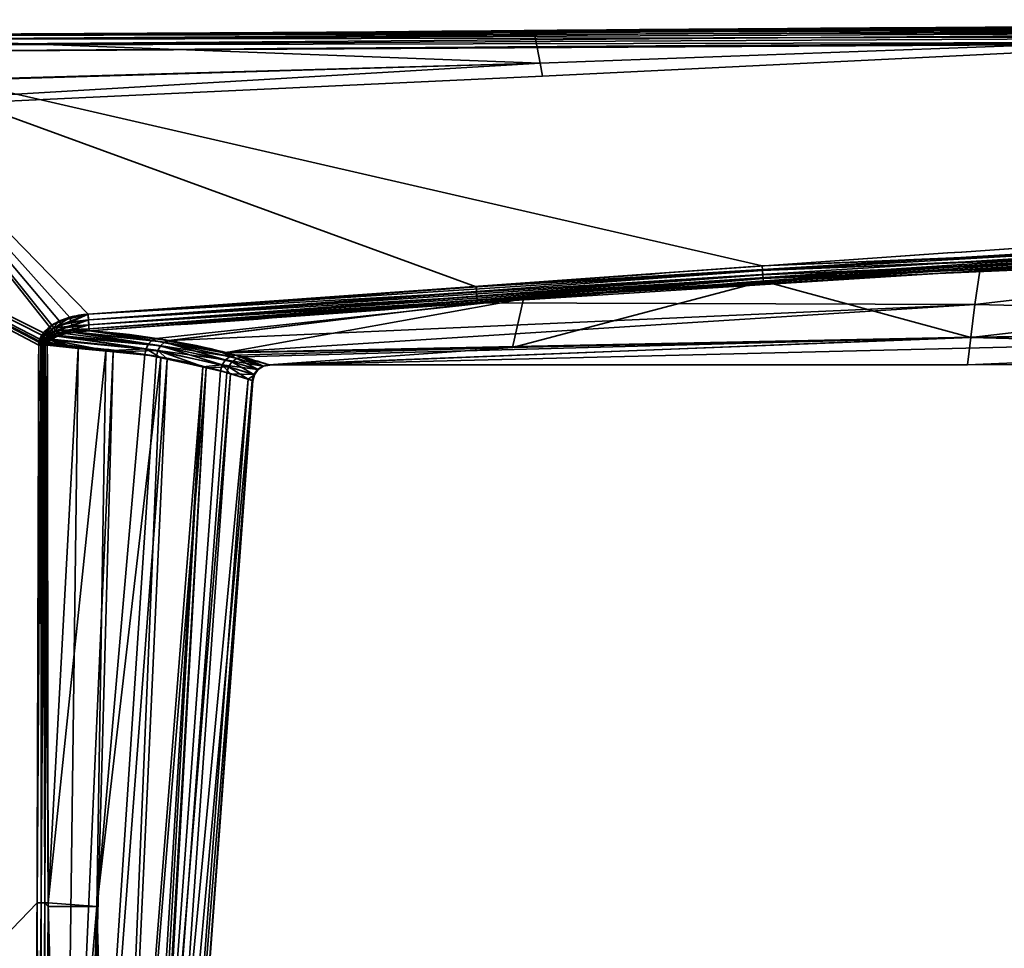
# Model space of a CAD drawing. Header units: millimetres. Extents: x -309 to 8309, y -96 to 57.
# Tile 25 of 95: x 1252 to 1281, y 27 to 54. Entities that reach past the tile are written whole.
import ezdxf

# ---------------------------------------------------------------- set-up
doc = ezdxf.new("R2010")
doc.units = ezdxf.units.MM
doc.layers.add('31', color=7, linetype='Continuous', true_color=0xffffff)

# ---------------------------------------------------------------- blocks, each defined once
blk = doc.blocks.new('UG_SURFACE_002')
at = {"layer": '31', "color": 251, "linetype": 'Continuous', "lineweight": 35}
for points in [[(1267.055, 53.789, 1114.372), (1246.24, 53.697, 1114.481), (1298.499, 53.976, 1114.655)], [(1298.499, 53.904, 1114.794), (1298.499, 53.976, 1114.655), (1246.24, 53.697, 1114.481)], [(1298.499, 53.976, 1093.346), (1246.24, 53.697, 1093.519), (1267.055, 53.789, 1093.628)], [(1246.241, 53.664, 1093.322), (1246.24, 53.697, 1093.519), (1298.499, 53.976, 1093.346)], [(1246.24, 53.697, 1114.481), (1246.241, 53.664, 1114.678), (1298.499, 53.904, 1114.794)], [(1267.055, 53.789, 1114.372), (1246.241, 53.649, 1114.287), (1246.24, 53.697, 1114.481)], [(1246.24, 53.697, 1093.519), (1246.241, 53.649, 1093.713), (1267.055, 53.789, 1093.628)], [(1298.499, 53.976, 1093.346), (1298.499, 53.904, 1093.206), (1246.241, 53.664, 1093.322)], [(1298.499, 53.794, 1114.905), (1298.499, 53.904, 1114.794), (1246.241, 53.664, 1114.678)], [(1298.499, 53.904, 1093.206), (1298.499, 53.794, 1093.096), (1246.241, 53.557, 1093.153)], [(1246.241, 53.557, 1093.153), (1246.241, 53.664, 1093.322), (1298.499, 53.904, 1093.206)], [(1298.5, 53.654, 1114.976), (1298.499, 53.794, 1114.905), (1246.241, 53.557, 1114.847)], [(1246.241, 53.664, 1114.678), (1246.241, 53.557, 1114.847), (1298.499, 53.794, 1114.905)], [(1246.242, 53.393, 1093.04), (1246.241, 53.557, 1093.153), (1298.499, 53.794, 1093.096)], [(1267.232, 52.855, 1098.436), (1267.055, 53.789, 1093.628), (1246.241, 53.649, 1093.713)], [(1246.241, 53.649, 1114.287), (1267.055, 53.789, 1114.372), (1267.232, 52.855, 1109.564)], [(1298.499, 53.794, 1093.096), (1298.5, 53.654, 1093.024), (1246.242, 53.393, 1093.04)], [(1298.499, 53.976, 1114.655), (1298.479, 54, 1114.5), (1267.055, 53.789, 1114.372)], [(1298.479, 54, 1093.5), (1267.055, 53.789, 1093.628), (1267.232, 52.855, 1098.436)], [(1267.232, 52.855, 1109.564), (1267.055, 53.789, 1114.372), (1298.479, 54, 1114.5)], [(1267.055, 53.789, 1093.628), (1298.479, 54, 1093.5), (1298.499, 53.976, 1093.346)], [(1298.479, 54, 1114.5), (1298.479, 53.999, 1109.419), (1267.232, 52.855, 1109.564)], [(1267.232, 52.855, 1098.436), (1298.479, 53.999, 1098.581), (1298.479, 54, 1093.5)], [(1298.479, 53.999, 1098.581), (1267.232, 52.855, 1098.436), (1267.301, 52.475, 1104)], [(1267.301, 52.475, 1104), (1267.232, 52.855, 1109.564), (1298.479, 53.999, 1109.419)], [(1298.479, 53.999, 1109.419), (1298.479, 53.999, 1104), (1267.301, 52.475, 1104)], [(1267.301, 52.475, 1104), (1298.479, 53.999, 1104), (1298.479, 53.999, 1098.581)], [(1246.241, 53.649, 1093.713), (1235.992, 51.979, 1098.318), (1267.232, 52.855, 1098.436)], [(1267.232, 52.855, 1109.564), (1235.992, 51.94, 1109.69), (1246.241, 53.649, 1114.287)], [(1246.241, 53.557, 1114.847), (1246.242, 53.393, 1114.96), (1298.5, 53.654, 1114.976)], [(1298.5, 53.5, 1115), (1298.5, 53.654, 1114.976), (1246.242, 53.393, 1114.96)], [(1246.242, 53.393, 1093.04), (1298.5, 53.654, 1093.024), (1298.5, 53.5, 1093)], [(1246.242, 53.393, 1114.96), (1246.243, 53.197, 1115), (1298.5, 53.5, 1115)], [(1298.5, 53.5, 1093), (1246.243, 53.197, 1093), (1246.242, 53.393, 1093.04)], [(1273.82, 46.841, 1115), (1306.99, 48.233, 1115), (1298.5, 53.5, 1115), (1246.243, 53.197, 1115)], [(1246.243, 53.197, 1093), (1298.5, 53.5, 1093), (1298.475, 48.234, 1093), (1265.334, 46.219, 1093)], [(1246.243, 53.197, 1115), (1236, 53.146, 1115), (1252.506, 44.859, 1115), (1252.756, 45.082, 1115)], [(1252.688, 45.034, 1093), (1252.455, 44.787, 1093), (1236, 53.146, 1093), (1246.243, 53.197, 1093)], [(1252.316, 27.953, 1115), (1252.364, 44.489, 1115), (1236, 53.146, 1115), (1236, 11, 1115)], [(1252.364, 44.489, 1115), (1252.372, 44.58, 1115), (1236, 53.146, 1115)], [(1252.372, 44.58, 1115), (1252.396, 44.667, 1115), (1236, 53.146, 1115)], [(1252.396, 44.667, 1115), (1252.506, 44.859, 1115), (1236, 53.146, 1115)], [(1236, 11, 1093), (1236, 53.146, 1093), (1252.364, 44.489, 1093), (1252.316, 27.953, 1093)], [(1236, 53.146, 1093), (1252.379, 44.612, 1093), (1252.364, 44.489, 1093)], [(1236, 53.146, 1093), (1252.455, 44.787, 1093), (1252.379, 44.612, 1093)], [(1246.243, 53.197, 1115), (1253.828, 45.411, 1115), (1273.82, 46.841, 1115)], [(1246.243, 53.197, 1115), (1253.286, 45.318, 1115), (1253.828, 45.411, 1115)], [(1246.243, 53.197, 1115), (1252.756, 45.082, 1115), (1253.286, 45.318, 1115)], [(1246.243, 53.197, 1093), (1252.979, 45.205, 1093), (1252.688, 45.034, 1093)], [(1265.334, 46.219, 1093), (1253.828, 45.411, 1093), (1246.243, 53.197, 1093)], [(1253.828, 45.411, 1093), (1252.979, 45.205, 1093), (1246.243, 53.197, 1093)], [(1235.988, 51.011, 1104), (1267.301, 52.475, 1104), (1267.232, 52.855, 1098.436)], [(1235.988, 51.011, 1104), (1235.992, 51.94, 1109.69), (1267.232, 52.855, 1109.564)], [(1267.232, 52.855, 1109.564), (1267.301, 52.475, 1104), (1235.988, 51.011, 1104)], [(1267.232, 52.855, 1098.436), (1235.992, 51.979, 1098.318), (1235.988, 51.011, 1104)], [(1267.301, 52.475, 1104), (1235.988, 51.011, 1104), (1235.988, 51.011, 1104)], [(1265.334, 46.219, 1093), (1298.475, 48.234, 1093), (1298.477, 48.124, 1093.012)], [(1306.99, 48.123, 1114.988), (1306.99, 48.233, 1115), (1273.82, 46.841, 1115)], [(1298.477, 48.124, 1093.012), (1265.345, 46.068, 1093.023), (1265.334, 46.219, 1093)], [(1265.355, 45.932, 1093.091), (1265.345, 46.068, 1093.023), (1298.477, 48.124, 1093.012)], [(1298.477, 48.124, 1093.012), (1298.479, 48.02, 1093.048), (1265.355, 45.932, 1093.091)], [(1265.363, 45.822, 1093.196), (1265.355, 45.932, 1093.091), (1298.479, 48.02, 1093.048)], [(1298.479, 48.02, 1093.048), (1298.481, 47.925, 1093.107), (1265.363, 45.822, 1093.196)], [(1280.269, 46.693, 1093.265), (1265.363, 45.822, 1093.196), (1298.481, 47.925, 1093.107)], [(1273.82, 46.841, 1115), (1273.83, 46.705, 1114.981), (1306.99, 48.123, 1114.988)], [(1306.99, 48.019, 1114.952), (1306.99, 48.123, 1114.988), (1273.83, 46.705, 1114.981)], [(1273.83, 46.705, 1114.981), (1273.839, 46.578, 1114.925), (1306.99, 48.019, 1114.952)], [(1306.99, 47.924, 1114.893), (1306.99, 48.019, 1114.952), (1273.839, 46.578, 1114.925)], [(1273.839, 46.578, 1114.925), (1273.846, 46.472, 1114.837), (1306.99, 47.924, 1114.893)], [(1306.99, 47.845, 1114.816), (1306.99, 47.924, 1114.893), (1273.846, 46.472, 1114.837)], [(1298.481, 47.925, 1093.107), (1298.482, 47.846, 1093.184), (1280.269, 46.693, 1093.265)], [(1273.846, 46.472, 1114.837), (1273.852, 46.395, 1114.722), (1306.99, 47.845, 1114.816)], [(1306.99, 47.845, 1114.816), (1273.852, 46.395, 1114.722), (1280.004, 44.724, 1109.829)], [(1280.004, 44.724, 1109.829), (1307.361, 45.073, 1109.968), (1306.99, 47.845, 1114.816)], [(1280.12, 45.696, 1095.484), (1280.269, 46.693, 1093.265), (1298.482, 47.846, 1093.184)], [(1298.482, 47.846, 1093.184), (1307.361, 45.079, 1098.017), (1280.12, 45.696, 1095.484)], [(1273.83, 46.705, 1114.981), (1273.82, 46.841, 1115), (1253.828, 45.411, 1115)], [(1253.828, 45.411, 1115), (1253.839, 45.242, 1114.97), (1273.83, 46.705, 1114.981)], [(1273.839, 46.578, 1114.925), (1273.83, 46.705, 1114.981), (1253.839, 45.242, 1114.97)], [(1253.839, 45.242, 1114.97), (1253.849, 45.093, 1114.885), (1273.839, 46.578, 1114.925)], [(1273.846, 46.472, 1114.837), (1273.839, 46.578, 1114.925), (1253.849, 45.093, 1114.885)], [(1253.849, 45.093, 1114.885), (1253.856, 44.982, 1114.754), (1273.846, 46.472, 1114.837)], [(1266.739, 45.87, 1114.677), (1273.846, 46.472, 1114.837), (1253.856, 44.982, 1114.754)], [(1280.269, 46.693, 1093.265), (1265.369, 45.75, 1093.33), (1265.363, 45.822, 1093.196)], [(1265.369, 45.75, 1093.33), (1280.269, 46.693, 1093.265), (1280.12, 45.696, 1095.484)], [(1266.739, 45.87, 1114.677), (1273.852, 46.395, 1114.722), (1273.846, 46.472, 1114.837)], [(1253.828, 45.411, 1093), (1265.334, 46.219, 1093), (1265.345, 46.068, 1093.023)], [(1266.412, 44.424, 1109.691), (1280.004, 44.724, 1109.829), (1273.852, 46.395, 1114.722)], [(1273.852, 46.395, 1114.722), (1266.739, 45.87, 1114.677), (1266.412, 44.424, 1109.691)], [(1265.345, 46.068, 1093.023), (1253.839, 45.242, 1093.03), (1253.828, 45.411, 1093)], [(1253.839, 45.242, 1093.03), (1265.345, 46.068, 1093.023), (1265.355, 45.932, 1093.091)], [(1265.355, 45.932, 1093.091), (1253.849, 45.093, 1093.115), (1253.839, 45.242, 1093.03)], [(1253.849, 45.093, 1093.115), (1265.355, 45.932, 1093.091), (1265.363, 45.822, 1093.196)], [(1253.856, 44.982, 1114.754), (1253.86, 44.921, 1114.594), (1266.739, 45.87, 1114.677)], [(1266.739, 45.87, 1114.677), (1253.86, 44.921, 1114.594), (1255.858, 44.695, 1112.794)], [(1266.739, 45.87, 1114.677), (1255.858, 44.695, 1112.794), (1257.875, 44.269, 1109.603)], [(1257.875, 44.269, 1109.603), (1266.412, 44.424, 1109.691), (1266.739, 45.87, 1114.677)], [(1265.363, 45.822, 1093.196), (1253.856, 44.982, 1093.246), (1253.849, 45.093, 1093.115)], [(1253.856, 44.982, 1093.246), (1265.363, 45.822, 1093.196), (1265.369, 45.75, 1093.33)], [(1265.369, 45.75, 1093.33), (1253.86, 44.921, 1093.406), (1253.856, 44.982, 1093.246)], [(1256.223, 44.635, 1095.629), (1253.86, 44.921, 1093.406), (1265.369, 45.75, 1093.33)], [(1256.258, 44.627, 1095.69), (1256.223, 44.635, 1095.629), (1265.369, 45.75, 1093.33)], [(1265.369, 45.75, 1093.33), (1280.12, 45.696, 1095.484), (1256.258, 44.627, 1095.69)], [(1257.804, 44.279, 1098.384), (1256.258, 44.627, 1095.69), (1280.12, 45.696, 1095.484)], [(1280.12, 45.696, 1095.484), (1280.005, 44.728, 1098.156), (1257.804, 44.279, 1098.384)], [(1307.361, 45.079, 1098.017), (1280.005, 44.728, 1098.156), (1280.12, 45.696, 1095.484)], [(1253.286, 45.318, 1115), (1252.756, 45.082, 1115), (1252.812, 44.998, 1114.99)], [(1252.812, 44.998, 1114.99), (1253.324, 45.186, 1114.981), (1253.286, 45.318, 1115)], [(1253.028, 45.099, 1093.014), (1252.979, 45.205, 1093), (1253.828, 45.411, 1093)], [(1253.828, 45.411, 1093), (1253.839, 45.242, 1093.03), (1253.028, 45.099, 1093.014)], [(1253.828, 45.411, 1115), (1253.286, 45.318, 1115), (1253.324, 45.186, 1114.981)], [(1253.324, 45.186, 1114.981), (1253.839, 45.242, 1114.97), (1253.828, 45.411, 1115)], [(1252.519, 44.747, 1093.006), (1252.455, 44.787, 1093), (1252.688, 45.034, 1093)], [(1252.756, 45.082, 1115), (1252.506, 44.859, 1115), (1252.568, 44.809, 1114.993)], [(1252.688, 45.034, 1093), (1252.746, 44.958, 1093.009), (1252.519, 44.747, 1093.006)], [(1252.568, 44.809, 1114.993), (1252.812, 44.998, 1114.99), (1252.756, 45.082, 1115)], [(1252.866, 44.917, 1114.959), (1252.812, 44.998, 1114.99), (1252.568, 44.809, 1114.993)], [(1252.746, 44.958, 1093.009), (1252.688, 45.034, 1093), (1252.979, 45.205, 1093)], [(1252.979, 45.205, 1093), (1253.028, 45.099, 1093.014), (1252.746, 44.958, 1093.009)], [(1252.802, 44.884, 1093.037), (1252.746, 44.958, 1093.009), (1253.028, 45.099, 1093.014)], [(1253.028, 45.099, 1093.014), (1253.074, 44.998, 1093.055), (1252.802, 44.884, 1093.037)], [(1252.854, 44.816, 1093.082), (1252.802, 44.884, 1093.037), (1253.074, 44.998, 1093.055)], [(1253.358, 45.064, 1114.924), (1253.324, 45.186, 1114.981), (1252.812, 44.998, 1114.99)], [(1252.812, 44.998, 1114.99), (1252.866, 44.917, 1114.959), (1253.358, 45.064, 1114.924)], [(1253.074, 44.998, 1093.055), (1253.115, 44.909, 1093.121), (1252.854, 44.816, 1093.082)], [(1253.388, 44.962, 1114.835), (1253.358, 45.064, 1114.924), (1252.866, 44.917, 1114.959)], [(1253.074, 44.998, 1093.055), (1253.028, 45.099, 1093.014), (1253.839, 45.242, 1093.03)], [(1253.839, 45.242, 1093.03), (1253.849, 45.093, 1093.115), (1253.074, 44.998, 1093.055)], [(1253.115, 44.909, 1093.121), (1253.074, 44.998, 1093.055), (1253.849, 45.093, 1093.115)], [(1253.849, 45.093, 1093.115), (1253.856, 44.982, 1093.246), (1253.115, 44.909, 1093.121)], [(1253.115, 44.909, 1093.121), (1253.856, 44.982, 1093.246), (1253.411, 44.868, 1093.282)], [(1253.839, 45.242, 1114.97), (1253.324, 45.186, 1114.981), (1253.358, 45.064, 1114.924)], [(1253.358, 45.064, 1114.924), (1253.849, 45.093, 1114.885), (1253.839, 45.242, 1114.97)], [(1253.849, 45.093, 1114.885), (1253.358, 45.064, 1114.924), (1253.388, 44.962, 1114.835)], [(1253.388, 44.962, 1114.835), (1253.856, 44.982, 1114.754), (1253.849, 45.093, 1114.885)], [(1253.856, 44.982, 1114.754), (1253.388, 44.962, 1114.835), (1253.409, 44.887, 1114.72)], [(1253.409, 44.887, 1114.72), (1253.86, 44.921, 1114.594), (1253.856, 44.982, 1114.754)], [(1253.856, 44.982, 1093.246), (1253.86, 44.921, 1093.406), (1253.411, 44.868, 1093.282)], [(1259.215, 43.899, 1103.749), (1307.361, 45.079, 1098.017), (1279.907, 43.911, 1103.992)], [(1280.005, 44.728, 1098.156), (1307.361, 45.079, 1098.017), (1259.215, 43.899, 1103.749)], [(1307.361, 45.079, 1098.017), (1307.361, 44, 1103.992), (1279.907, 43.911, 1103.992)], [(1307.361, 44, 1103.992), (1307.361, 45.073, 1109.968), (1280.004, 44.724, 1109.829)], [(1252.445, 44.596, 1093.005), (1252.379, 44.612, 1093), (1252.455, 44.787, 1093)], [(1252.506, 44.859, 1115), (1252.396, 44.667, 1115), (1252.462, 44.644, 1114.995)], [(1252.455, 44.787, 1093), (1252.519, 44.747, 1093.006), (1252.445, 44.596, 1093.005)], [(1252.51, 44.58, 1093.019), (1252.445, 44.596, 1093.005), (1252.519, 44.747, 1093.006)], [(1252.462, 44.644, 1114.995), (1252.568, 44.809, 1114.993), (1252.506, 44.859, 1115)], [(1252.63, 44.76, 1114.974), (1252.568, 44.809, 1114.993), (1252.462, 44.644, 1114.995)], [(1252.462, 44.644, 1114.995), (1252.526, 44.62, 1114.981), (1252.63, 44.76, 1114.974)], [(1252.519, 44.747, 1093.006), (1252.581, 44.708, 1093.023), (1252.51, 44.58, 1093.019)], [(1252.573, 44.564, 1093.041), (1252.51, 44.58, 1093.019), (1252.581, 44.708, 1093.023)], [(1252.581, 44.708, 1093.023), (1252.519, 44.747, 1093.006), (1252.746, 44.958, 1093.009)], [(1252.688, 44.714, 1114.943), (1252.63, 44.76, 1114.974), (1252.526, 44.62, 1114.981)], [(1252.526, 44.62, 1114.981), (1252.588, 44.598, 1114.956), (1252.688, 44.714, 1114.943)], [(1252.568, 44.809, 1114.993), (1252.63, 44.76, 1114.974), (1252.866, 44.917, 1114.959)], [(1252.581, 44.708, 1093.023), (1252.641, 44.671, 1093.051), (1252.573, 44.564, 1093.041)], [(1252.632, 44.55, 1093.073), (1252.573, 44.564, 1093.041), (1252.641, 44.671, 1093.051)], [(1252.746, 44.958, 1093.009), (1252.802, 44.884, 1093.037), (1252.581, 44.708, 1093.023)], [(1252.641, 44.671, 1093.051), (1252.581, 44.708, 1093.023), (1252.802, 44.884, 1093.037)], [(1252.688, 44.714, 1114.943), (1252.588, 44.598, 1114.956), (1252.646, 44.577, 1114.924)], [(1252.915, 44.843, 1114.909), (1252.866, 44.917, 1114.959), (1252.63, 44.76, 1114.974)], [(1252.63, 44.76, 1114.974), (1252.688, 44.714, 1114.943), (1252.915, 44.843, 1114.909)], [(1252.641, 44.671, 1093.051), (1252.697, 44.636, 1093.089), (1252.632, 44.55, 1093.073)], [(1252.802, 44.884, 1093.037), (1252.854, 44.816, 1093.082), (1252.641, 44.671, 1093.051)], [(1252.725, 44.653, 1093.096), (1252.641, 44.671, 1093.051), (1252.854, 44.816, 1093.082)], [(1252.725, 44.653, 1093.096), (1252.697, 44.636, 1093.089), (1252.641, 44.671, 1093.051)], [(1252.646, 44.577, 1114.924), (1252.723, 44.653, 1114.904), (1252.688, 44.714, 1114.943)], [(1252.915, 44.843, 1114.909), (1252.688, 44.714, 1114.943), (1252.741, 44.671, 1114.899)], [(1252.723, 44.653, 1114.904), (1252.741, 44.671, 1114.899), (1252.688, 44.714, 1114.943)], [(1252.741, 44.671, 1114.899), (1252.723, 44.653, 1114.904), (1255.547, 44.388, 1112.559)], [(1252.854, 44.816, 1093.082), (1252.899, 44.756, 1093.142), (1252.725, 44.653, 1093.096)], [(1255.897, 44.33, 1095.852), (1252.725, 44.653, 1093.096), (1252.899, 44.756, 1093.142)], [(1252.741, 44.671, 1114.899), (1252.958, 44.779, 1114.843), (1252.915, 44.843, 1114.909)], [(1252.958, 44.779, 1114.843), (1252.741, 44.671, 1114.899), (1255.547, 44.388, 1112.559)], [(1252.899, 44.756, 1093.142), (1252.854, 44.816, 1093.082), (1253.115, 44.909, 1093.121)], [(1252.866, 44.917, 1114.959), (1252.915, 44.843, 1114.909), (1253.388, 44.962, 1114.835)], [(1253.115, 44.909, 1093.121), (1253.149, 44.837, 1093.208), (1252.899, 44.756, 1093.142)], [(1255.979, 44.476, 1095.806), (1252.899, 44.756, 1093.142), (1253.149, 44.837, 1093.208)], [(1252.899, 44.756, 1093.142), (1255.979, 44.476, 1095.806), (1255.897, 44.33, 1095.852)], [(1253.388, 44.962, 1114.835), (1252.915, 44.843, 1114.909), (1252.958, 44.779, 1114.843)], [(1252.958, 44.779, 1114.843), (1253.4, 44.885, 1114.723), (1253.388, 44.962, 1114.835)], [(1253.4, 44.885, 1114.723), (1252.958, 44.779, 1114.843), (1255.624, 44.534, 1112.608)], [(1255.547, 44.388, 1112.559), (1255.624, 44.534, 1112.608), (1252.958, 44.779, 1114.843)], [(1253.411, 44.868, 1093.282), (1253.149, 44.837, 1093.208), (1253.115, 44.909, 1093.121)], [(1255.979, 44.476, 1095.806), (1253.149, 44.837, 1093.208), (1253.411, 44.868, 1093.282)], [(1253.4, 44.885, 1114.723), (1253.409, 44.887, 1114.72), (1253.388, 44.962, 1114.835)], [(1253.409, 44.887, 1114.72), (1253.4, 44.885, 1114.723), (1255.733, 44.64, 1112.689)], [(1255.624, 44.534, 1112.608), (1255.733, 44.64, 1112.689), (1253.4, 44.885, 1114.723)], [(1253.86, 44.921, 1114.594), (1253.409, 44.887, 1114.72), (1255.733, 44.64, 1112.689)], [(1256.092, 44.582, 1095.728), (1253.411, 44.868, 1093.282), (1253.86, 44.921, 1093.406)], [(1253.411, 44.868, 1093.282), (1256.092, 44.582, 1095.728), (1255.979, 44.476, 1095.806)], [(1255.733, 44.64, 1112.689), (1255.858, 44.695, 1112.794), (1253.86, 44.921, 1114.594)], [(1253.86, 44.921, 1093.406), (1256.223, 44.635, 1095.629), (1256.092, 44.582, 1095.728)], [(1257.875, 44.269, 1109.603), (1255.858, 44.695, 1112.794), (1255.733, 44.64, 1112.689)], [(1258.409, 44.143, 1099.438), (1257.804, 44.279, 1098.384), (1280.005, 44.728, 1098.156)], [(1259.215, 43.899, 1103.749), (1258.409, 44.143, 1099.438), (1280.005, 44.728, 1098.156)], [(1279.907, 43.911, 1103.992), (1280.004, 44.724, 1109.829), (1259.193, 43.906, 1104.805)], [(1259.193, 43.906, 1104.805), (1280.004, 44.724, 1109.829), (1266.412, 44.424, 1109.691)], [(1280.004, 44.724, 1109.829), (1279.907, 43.911, 1103.992), (1307.361, 44, 1103.992)], [(1252.431, 44.489, 1114.994), (1252.316, 27.953, 1115), (1252.433, 27.953, 1114.986)], [(1252.431, 44.489, 1114.994), (1252.364, 44.489, 1115), (1252.316, 27.953, 1115)], [(1252.316, 27.953, 1093), (1252.364, 44.489, 1093), (1252.431, 44.489, 1093.006)], [(1252.431, 44.489, 1093.006), (1252.433, 27.953, 1093.014), (1252.316, 27.953, 1093)], [(1252.431, 44.489, 1093.006), (1252.364, 44.489, 1093), (1252.379, 44.612, 1093)], [(1252.372, 44.58, 1115), (1252.364, 44.489, 1115), (1252.431, 44.489, 1114.994)], [(1252.396, 44.667, 1115), (1252.372, 44.58, 1115), (1252.439, 44.568, 1114.995)], [(1252.431, 44.489, 1114.994), (1252.439, 44.568, 1114.995), (1252.372, 44.58, 1115)], [(1252.379, 44.612, 1093), (1252.445, 44.596, 1093.005), (1252.431, 44.489, 1093.006)], [(1252.439, 44.568, 1114.995), (1252.462, 44.644, 1114.995), (1252.396, 44.667, 1115)], [(1252.453, 44.489, 1093.008), (1252.431, 44.489, 1093.006), (1252.445, 44.596, 1093.005)], [(1252.439, 44.568, 1114.995), (1252.431, 44.489, 1114.994), (1252.453, 44.489, 1114.992)], [(1252.433, 27.953, 1114.986), (1252.453, 44.489, 1114.992), (1252.431, 44.489, 1114.994)], [(1252.431, 44.489, 1093.006), (1252.453, 44.489, 1093.008), (1252.433, 27.953, 1093.014)], [(1252.433, 27.953, 1114.986), (1252.545, 27.952, 1114.944), (1252.539, 44.489, 1114.968)], [(1252.539, 44.489, 1114.968), (1252.496, 44.489, 1114.98), (1252.433, 27.953, 1114.986)], [(1252.496, 44.489, 1114.98), (1252.453, 44.489, 1114.992), (1252.433, 27.953, 1114.986)], [(1252.433, 27.953, 1093.014), (1252.453, 44.489, 1093.008), (1252.496, 44.489, 1093.02)], [(1252.496, 44.489, 1093.02), (1252.545, 27.952, 1093.055), (1252.433, 27.953, 1093.014)], [(1252.526, 44.62, 1114.981), (1252.462, 44.644, 1114.995), (1252.439, 44.568, 1114.995)], [(1252.439, 44.568, 1114.995), (1252.504, 44.556, 1114.982), (1252.526, 44.62, 1114.981)], [(1252.504, 44.556, 1114.982), (1252.439, 44.568, 1114.995), (1252.453, 44.489, 1114.992)], [(1252.445, 44.596, 1093.005), (1252.51, 44.58, 1093.019), (1252.496, 44.489, 1093.02)], [(1252.496, 44.489, 1093.02), (1252.453, 44.489, 1093.008), (1252.445, 44.596, 1093.005)], [(1252.453, 44.489, 1114.992), (1252.496, 44.489, 1114.98), (1252.504, 44.556, 1114.982)], [(1252.539, 44.489, 1093.032), (1252.496, 44.489, 1093.02), (1252.51, 44.58, 1093.019)], [(1252.504, 44.556, 1114.982), (1252.496, 44.489, 1114.98), (1252.539, 44.489, 1114.968)], [(1252.496, 44.489, 1093.02), (1252.539, 44.489, 1093.032), (1252.545, 27.952, 1093.055)], [(1252.588, 44.598, 1114.956), (1252.526, 44.62, 1114.981), (1252.504, 44.556, 1114.982)], [(1252.504, 44.556, 1114.982), (1252.567, 44.544, 1114.959), (1252.588, 44.598, 1114.956)], [(1252.539, 44.489, 1114.968), (1252.567, 44.544, 1114.959), (1252.504, 44.556, 1114.982)], [(1252.539, 44.489, 1093.032), (1252.51, 44.58, 1093.019), (1252.573, 44.564, 1093.041)], [(1252.573, 44.564, 1093.041), (1252.559, 44.488, 1093.041), (1252.539, 44.489, 1093.032)], [(1252.539, 44.489, 1114.968), (1252.559, 44.488, 1114.959), (1252.567, 44.544, 1114.959)], [(1252.559, 44.488, 1114.959), (1252.539, 44.489, 1114.968), (1252.545, 27.952, 1114.944)], [(1252.545, 27.952, 1093.055), (1252.539, 44.489, 1093.032), (1252.559, 44.488, 1093.041)], [(1252.545, 27.952, 1114.944), (1252.643, 27.952, 1114.878), (1252.62, 44.488, 1114.93)], [(1252.62, 44.488, 1114.93), (1252.559, 44.488, 1114.959), (1252.545, 27.952, 1114.944)], [(1252.559, 44.488, 1093.041), (1252.643, 27.952, 1093.122), (1252.545, 27.952, 1093.055)], [(1252.62, 44.488, 1093.07), (1252.559, 44.488, 1093.041), (1252.573, 44.564, 1093.041)], [(1252.567, 44.544, 1114.959), (1252.559, 44.488, 1114.959), (1252.62, 44.488, 1114.93)], [(1252.559, 44.488, 1093.041), (1252.62, 44.488, 1093.07), (1252.643, 27.952, 1093.122)], [(1252.588, 44.598, 1114.956), (1252.567, 44.544, 1114.959), (1252.626, 44.534, 1114.928)], [(1252.62, 44.488, 1114.93), (1252.626, 44.534, 1114.928), (1252.567, 44.544, 1114.959)], [(1252.573, 44.564, 1093.041), (1252.632, 44.55, 1093.073), (1252.62, 44.488, 1093.07)], [(1252.626, 44.534, 1114.928), (1252.646, 44.577, 1114.924), (1252.588, 44.598, 1114.956)], [(1253.538, 44.396, 1093.862), (1252.62, 44.488, 1093.07), (1252.632, 44.55, 1093.073)], [(1252.626, 44.534, 1114.928), (1252.62, 44.488, 1114.93), (1254.359, 44.327, 1113.496)], [(1254.359, 44.327, 1113.496), (1252.62, 44.488, 1114.93), (1252.643, 27.952, 1114.878)], [(1252.643, 27.952, 1093.122), (1252.62, 44.488, 1093.07), (1253.538, 44.396, 1093.862)], [(1252.646, 44.577, 1114.924), (1252.626, 44.534, 1114.928), (1254.359, 44.327, 1113.496)], [(1252.632, 44.55, 1093.073), (1252.697, 44.636, 1093.089), (1253.538, 44.396, 1093.862)], [(1252.643, 27.952, 1093.122), (1253.538, 44.396, 1093.862), (1253.097, 11, 1094.039)], [(1254.359, 44.327, 1113.496), (1252.723, 44.653, 1114.904), (1252.646, 44.577, 1114.924)], [(1252.697, 44.636, 1093.089), (1252.725, 44.653, 1093.096), (1253.538, 44.396, 1093.862)], [(1254.359, 44.327, 1113.496), (1255.547, 44.388, 1112.559), (1252.723, 44.653, 1114.904)], [(1252.725, 44.653, 1093.096), (1255.897, 44.33, 1095.852), (1254.572, 44.292, 1094.753)], [(1254.572, 44.292, 1094.753), (1253.538, 44.396, 1093.862), (1252.725, 44.653, 1093.096)], [(1253.097, 11, 1094.039), (1253.538, 44.396, 1093.862), (1254.572, 44.292, 1094.753)], [(1254.359, 44.327, 1113.496), (1255.508, 44.22, 1112.548), (1255.547, 44.388, 1112.559)], [(1255.547, 44.388, 1112.559), (1255.508, 44.22, 1112.548), (1255.988, 44.116, 1111.778)], [(1257.901, 44.055, 1108.97), (1255.624, 44.534, 1112.608), (1255.547, 44.388, 1112.559)], [(1255.988, 44.116, 1111.778), (1257.234, 43.846, 1109.778), (1257.8, 43.908, 1108.945), (1255.547, 44.388, 1112.559)], [(1255.547, 44.388, 1112.559), (1257.8, 43.908, 1108.945), (1257.901, 44.055, 1108.97)], [(1258.043, 44.157, 1109.016), (1255.733, 44.64, 1112.689), (1255.624, 44.534, 1112.608)], [(1255.624, 44.534, 1112.608), (1257.901, 44.055, 1108.97), (1258.043, 44.157, 1109.016)], [(1255.733, 44.64, 1112.689), (1258.043, 44.157, 1109.016), (1257.875, 44.269, 1109.603)], [(1257.993, 43.854, 1099.558), (1255.897, 44.33, 1095.852), (1255.979, 44.476, 1095.806)], [(1258.096, 44.001, 1099.536), (1255.979, 44.476, 1095.806), (1256.092, 44.582, 1095.728)], [(1255.979, 44.476, 1095.806), (1258.096, 44.001, 1099.536), (1257.993, 43.854, 1099.558)], [(1256.092, 44.582, 1095.728), (1256.223, 44.635, 1095.629), (1256.258, 44.627, 1095.69)], [(1256.092, 44.582, 1095.728), (1256.258, 44.627, 1095.69), (1257.804, 44.279, 1098.384)], [(1257.804, 44.279, 1098.384), (1258.241, 44.102, 1099.494), (1256.092, 44.582, 1095.728)], [(1256.092, 44.582, 1095.728), (1258.241, 44.102, 1099.494), (1258.096, 44.001, 1099.536)], [(1266.412, 44.424, 1109.691), (1257.875, 44.269, 1109.603), (1258.207, 44.199, 1109.079)], [(1266.412, 44.424, 1109.691), (1258.207, 44.199, 1109.079), (1259.193, 43.906, 1104.805)], [(1252.643, 27.952, 1114.878), (1254.087, 27.845, 1113.426), (1254.359, 44.327, 1113.496)], [(1254.572, 44.292, 1094.753), (1253.664, 11, 1095.113), (1253.097, 11, 1094.039)], [(1253.664, 11, 1095.113), (1254.572, 44.292, 1094.753), (1255.857, 44.162, 1095.86)], [(1253.664, 11, 1095.113), (1255.857, 44.162, 1095.86), (1256.174, 44.089, 1096.421)], [(1256.174, 44.089, 1096.421), (1254.647, 11, 1096.977), (1253.664, 11, 1095.113)], [(1255.508, 44.22, 1112.548), (1254.359, 44.327, 1113.496), (1254.087, 27.845, 1113.426)], [(1254.087, 27.845, 1113.426), (1255.988, 44.116, 1111.778), (1255.508, 44.22, 1112.548)], [(1254.606, 11, 1111.273), (1255.988, 44.116, 1111.778), (1254.087, 27.845, 1113.426)], [(1255.897, 44.33, 1095.852), (1255.857, 44.162, 1095.86), (1254.572, 44.292, 1094.753)], [(1257.234, 43.846, 1109.778), (1255.988, 44.116, 1111.778), (1254.606, 11, 1111.273)], [(1254.647, 11, 1096.977), (1256.174, 44.089, 1096.421), (1257.335, 43.82, 1098.477)], [(1256.174, 44.089, 1096.421), (1255.857, 44.162, 1095.86), (1255.897, 44.33, 1095.852)], [(1255.897, 44.33, 1095.852), (1257.993, 43.854, 1099.558), (1257.335, 43.82, 1098.477)], [(1257.335, 43.82, 1098.477), (1256.174, 44.089, 1096.421), (1255.897, 44.33, 1095.852)], [(1257.804, 44.279, 1098.384), (1258.409, 44.143, 1099.438), (1258.241, 44.102, 1099.494)], [(1258.043, 44.157, 1109.016), (1258.207, 44.199, 1109.079), (1257.875, 44.269, 1109.603)], [(1259.01, 43.872, 1104.795), (1258.043, 44.157, 1109.016), (1257.901, 44.055, 1108.97)], [(1258.207, 44.199, 1109.079), (1258.043, 44.157, 1109.016), (1259.01, 43.872, 1104.795)], [(1258.874, 43.766, 1103.755), (1258.096, 44.001, 1099.536), (1258.241, 44.102, 1099.494)], [(1259.01, 43.872, 1104.795), (1259.193, 43.906, 1104.805), (1258.207, 44.199, 1109.079)], [(1259.032, 43.865, 1103.752), (1258.241, 44.102, 1099.494), (1258.409, 44.143, 1099.438)], [(1258.241, 44.102, 1099.494), (1259.032, 43.865, 1103.752), (1258.874, 43.766, 1103.755)], [(1258.409, 44.143, 1099.438), (1259.215, 43.899, 1103.749), (1259.032, 43.865, 1103.752)], [(1254.606, 11, 1111.273), (1255.201, 11, 1110.199), (1257.234, 43.846, 1109.778)], [(1257.335, 43.82, 1098.477), (1255.434, 11, 1098.47), (1254.647, 11, 1096.977)], [(1255.201, 11, 1110.199), (1255.363, 11, 1109.341), (1257.234, 43.846, 1109.778)], [(1257.752, 43.733, 1108.945), (1257.234, 43.846, 1109.778), (1255.363, 11, 1109.341)], [(1257.335, 43.82, 1098.477), (1255.496, 11, 1098.883), (1255.434, 11, 1098.47)], [(1255.496, 11, 1098.883), (1257.335, 43.82, 1098.477), (1257.945, 43.678, 1099.557)], [(1257.234, 43.846, 1109.778), (1257.752, 43.733, 1108.945), (1257.8, 43.908, 1108.945)], [(1257.993, 43.854, 1099.558), (1257.945, 43.678, 1099.557), (1257.335, 43.82, 1098.477)], [(1257.8, 43.908, 1108.945), (1257.752, 43.733, 1108.945), (1258.055, 43.64, 1107.609)], [(1258.853, 43.773, 1104.787), (1257.901, 44.055, 1108.97), (1257.8, 43.908, 1108.945)], [(1258.742, 43.623, 1104.784), (1257.8, 43.908, 1108.945), (1258.055, 43.64, 1107.609)], [(1257.8, 43.908, 1108.945), (1258.742, 43.623, 1104.784), (1258.853, 43.773, 1104.787)], [(1257.901, 44.055, 1108.97), (1258.853, 43.773, 1104.787), (1259.01, 43.872, 1104.795)], [(1258.574, 43.481, 1102.985), (1257.945, 43.678, 1099.557), (1257.993, 43.854, 1099.558)], [(1258.763, 43.616, 1103.756), (1257.993, 43.854, 1099.558), (1258.096, 44.001, 1099.536)], [(1257.993, 43.854, 1099.558), (1258.763, 43.616, 1103.756), (1258.574, 43.481, 1102.985)], [(1258.096, 44.001, 1099.536), (1258.874, 43.766, 1103.755), (1258.763, 43.616, 1103.756)], [(1259.032, 43.865, 1103.752), (1259.01, 43.872, 1104.795), (1258.853, 43.773, 1104.787)], [(1258.853, 43.773, 1104.787), (1258.874, 43.766, 1103.755), (1259.032, 43.865, 1103.752)], [(1259.21, 43.901, 1103.992), (1259.193, 43.906, 1104.805), (1259.01, 43.872, 1104.795)], [(1259.01, 43.872, 1104.795), (1259.032, 43.865, 1103.752), (1259.21, 43.901, 1103.992)], [(1259.032, 43.865, 1103.752), (1259.215, 43.899, 1103.749), (1259.21, 43.901, 1103.992)], [(1259.193, 43.906, 1104.805), (1259.21, 43.901, 1103.992), (1279.907, 43.911, 1103.992)], [(1279.907, 43.911, 1103.992), (1259.21, 43.901, 1103.992), (1259.215, 43.899, 1103.749)], [(1258.055, 43.64, 1107.609), (1257.752, 43.733, 1108.945), (1255.363, 11, 1109.341)], [(1255.363, 11, 1109.341), (1255.758, 11, 1107.254), (1258.055, 43.64, 1107.609)], [(1255.496, 11, 1098.883), (1257.945, 43.678, 1099.557), (1258.574, 43.481, 1102.985)], [(1258.694, 43.443, 1104.784), (1258.055, 43.64, 1107.609), (1255.758, 11, 1107.254)], [(1258.055, 43.64, 1107.609), (1258.694, 43.443, 1104.784), (1258.742, 43.623, 1104.784)], [(1258.763, 43.616, 1103.756), (1258.715, 43.436, 1103.755), (1258.574, 43.481, 1102.985)], [(1258.763, 43.616, 1103.756), (1258.742, 43.623, 1104.784), (1258.694, 43.443, 1104.784)], [(1258.694, 43.443, 1104.784), (1258.715, 43.436, 1103.755), (1258.763, 43.616, 1103.756)], [(1258.874, 43.766, 1103.755), (1258.853, 43.773, 1104.787), (1258.742, 43.623, 1104.784)], [(1258.742, 43.623, 1104.784), (1258.763, 43.616, 1103.756), (1258.874, 43.766, 1103.755)], [(1258.574, 43.481, 1102.985), (1256.127, 11, 1103.094), (1255.496, 11, 1098.883)], [(1255.758, 11, 1107.254), (1256.312, 11, 1104.328), (1258.694, 43.443, 1104.784)], [(1256.127, 11, 1103.094), (1258.574, 43.481, 1102.985), (1258.715, 43.436, 1103.755)], [(1256.312, 11, 1104.328), (1256.127, 11, 1103.094), (1258.715, 43.436, 1103.755)], [(1258.715, 43.436, 1103.755), (1258.694, 43.443, 1104.784), (1256.312, 11, 1104.328)], [(1236, 11, 1115), (1252.256, 11, 1115), (1252.316, 27.953, 1115)], [(1252.316, 27.953, 1093), (1252.256, 11, 1093), (1236, 11, 1093)], [(1252.316, 27.953, 1115), (1252.256, 11, 1115), (1252.375, 11, 1114.986)], [(1252.256, 11, 1093), (1252.316, 27.953, 1093), (1252.433, 27.953, 1093.014)], [(1252.433, 27.953, 1093.014), (1252.406, 11, 1093.026), (1252.256, 11, 1093)], [(1252.375, 11, 1114.986), (1252.433, 27.953, 1114.986), (1252.316, 27.953, 1115)], [(1252.375, 11, 1114.986), (1252.404, 11, 1114.973), (1252.433, 27.953, 1114.986)], [(1252.545, 27.952, 1114.944), (1252.433, 27.953, 1114.986), (1252.404, 11, 1114.973)], [(1252.404, 11, 1114.973), (1252.529, 11, 1114.919), (1252.545, 27.952, 1114.944)], [(1252.421, 11, 1093.028), (1252.406, 11, 1093.026), (1252.433, 27.953, 1093.014)], [(1252.421, 11, 1093.028), (1252.433, 27.953, 1093.014), (1252.545, 27.952, 1093.055)], [(1252.545, 27.952, 1093.055), (1252.54, 11, 1093.094), (1252.421, 11, 1093.028)], [(1252.529, 11, 1114.919), (1252.541, 11, 1114.908), (1252.545, 27.952, 1114.944)], [(1252.568, 11, 1093.11), (1252.54, 11, 1093.094), (1252.545, 27.952, 1093.055)], [(1252.643, 27.845, 1114.878), (1252.545, 27.952, 1114.944), (1252.541, 11, 1114.908)], [(1252.541, 11, 1114.908), (1252.652, 11, 1114.805), (1252.643, 27.845, 1114.878)], [(1252.643, 27.845, 1114.878), (1252.643, 27.952, 1114.878), (1252.545, 27.952, 1114.944)], [(1252.568, 11, 1093.11), (1252.545, 27.952, 1093.055), (1252.643, 27.952, 1093.122)], [(1252.643, 27.952, 1093.122), (1252.652, 11, 1093.195), (1252.568, 11, 1093.11)], [(1253.097, 11, 1094.039), (1252.652, 11, 1093.195), (1252.643, 27.952, 1093.122)], [(1252.643, 27.952, 1114.878), (1252.643, 27.845, 1114.878), (1254.087, 27.845, 1113.426)], [(1254.087, 27.845, 1113.426), (1252.643, 27.845, 1114.878), (1252.652, 11, 1114.805)], [(1252.652, 11, 1114.805), (1253.562, 11, 1113.16), (1254.087, 27.845, 1113.426)], [(1254.087, 27.845, 1113.426), (1253.562, 11, 1113.16), (1254.606, 11, 1111.273)]]:
    blk.add_3dface(points, dxfattribs=at)

msp = doc.modelspace()

# ---------------------------------------------------------------- linework, layer by layer
at = {"layer": '31', "color": 251, "linetype": 'Continuous', "lineweight": 35, "extrusion": (0.997886, 0.064982, -3.60723e-15)}
for centre, start, end in [((-36.161, 1114.5, 1254.129), 90, 169.2091), ((-36.161, 1093.5, 1254.129), 190.7909, 270)]:
    msp.add_arc(centre, 0.5, start, end, dxfattribs=at)
at = {"layer": '31', "color": 251, "linetype": 'Continuous', "lineweight": 35, "extrusion": (0.002638, 0.999997, 0)}
for centre, start, end in [((-1252.242, 1114.5, 47.793), 90, 120.747), ((-1252.242, 1093.5, 47.793), 239.253, 270)]:
    msp.add_arc(centre, 0.5, start, end, dxfattribs=at)
at = {"layer": '31', "color": 251, "linetype": 'Continuous', "lineweight": 35}
for points, knots in [([(1235.998, 53.587, 1114.264), (1246.415, 53.633, 1114.28), (1256.832, 53.74, 1114.321), (1277.665, 53.913, 1114.421), (1288.081, 53.973, 1114.474), (1308.915, 54.027, 1114.526), (1319.332, 54.074, 1114.58), (1340.166, 54.132, 1114.685), (1350.582, 54.143, 1114.73), (1360.999, 54.146, 1114.747)], [0, 0, 0, 0, 0.25, 0.25, 0.5, 0.5, 0.75, 0.75, 1, 1, 1, 1]), ([(1360.999, 54.146, 1093.253), (1350.582, 54.143, 1093.27), (1340.166, 54.132, 1093.315), (1319.332, 54.074, 1093.42), (1308.915, 54.027, 1093.474), (1288.081, 53.973, 1093.526), (1277.665, 53.913, 1093.579), (1256.832, 53.74, 1093.679), (1246.415, 53.633, 1093.72), (1235.998, 53.587, 1093.736)], [0, 0, 0, 0, 0.25, 0.25, 0.5, 0.5, 0.75, 0.75, 1, 1, 1, 1]), ([(1236, 53.146, 1093), (1246.417, 53.183, 1093), (1256.833, 53.27, 1093), (1277.666, 53.416, 1093), (1288.083, 53.473, 1093), (1319.333, 53.554, 1093), (1340.166, 53.685, 1093), (1361, 53.711, 1093)], [0, 0, 0, 0, 0.25, 0.25, 0.5, 0.5, 1, 1, 1, 1]), ([(1361, 53.711, 1115), (1340.166, 53.685, 1115), (1319.333, 53.554, 1115), (1288.083, 53.473, 1115), (1277.666, 53.416, 1115), (1256.833, 53.27, 1115), (1246.417, 53.183, 1115), (1236, 53.146, 1115)], [0, 0, 0, 0, 0.5, 0.5, 0.75, 0.75, 1, 1, 1, 1]), ([(1253.828, 45.411, 1115), (1262.746, 45.992, 1115), (1271.655, 46.719, 1115), (1285.03, 47.608, 1115), (1289.49, 47.857, 1115), (1296.182, 48.169, 1115), (1298.414, 48.253, 1115), (1302.885, 48.242, 1115), (1305.121, 48.232, 1115), (1325.237, 48.247, 1115), (1343.119, 48.237, 1115), (1361, 48.235, 1115)], [0, 0, 0, 0, 0.25, 0.25, 0.375, 0.375, 0.4375, 0.4375, 0.5, 0.5, 1, 1, 1, 1]), ([(1361, 48.235, 1093), (1343.117, 48.237, 1093), (1325.235, 48.247, 1093), (1305.117, 48.232, 1093), (1302.882, 48.242, 1093), (1298.411, 48.253, 1093), (1296.177, 48.169, 1093), (1289.483, 47.857, 1093), (1285.023, 47.607, 1093), (1271.651, 46.719, 1093), (1262.744, 45.992, 1093), (1253.828, 45.411, 1093)], [0, 0, 0, 0, 0.5, 0.5, 0.5625, 0.5625, 0.625, 0.625, 0.75, 0.75, 1, 1, 1, 1]), ([(1361, 47.848, 1114.816), (1343.122, 47.849, 1114.816), (1325.245, 47.86, 1114.816), (1305.132, 47.844, 1114.816), (1302.897, 47.854, 1114.816), (1298.427, 47.866, 1114.817), (1296.196, 47.778, 1114.812), (1289.506, 47.454, 1114.795), (1285.048, 47.193, 1114.779), (1271.68, 46.266, 1114.716), (1262.775, 45.512, 1114.651), (1253.86, 44.921, 1114.594)], [0, 0, 0, 0, 0.5, 0.5, 0.5625, 0.5625, 0.625, 0.625, 0.75, 0.75, 1, 1, 1, 1]), ([(1253.86, 44.921, 1093.406), (1262.773, 45.512, 1093.349), (1271.674, 46.265, 1093.284), (1285.04, 47.192, 1093.221), (1289.499, 47.453, 1093.205), (1296.191, 47.778, 1093.188), (1298.424, 47.866, 1093.183), (1302.894, 47.854, 1093.184), (1305.128, 47.844, 1093.184), (1325.242, 47.86, 1093.184), (1343.121, 47.849, 1093.184), (1361, 47.848, 1093.184)], [0, 0, 0, 0, 0.25, 0.25, 0.375, 0.375, 0.4375, 0.4375, 0.5, 0.5, 1, 1, 1, 1]), ([(1252.364, 44.489, 1115), (1252.364, 44.549, 1115), (1252.376, 44.611, 1115), (1252.421, 44.737, 1115), (1252.46, 44.801, 1115), (1252.576, 44.946, 1115), (1252.663, 45.02, 1115), (1252.917, 45.189, 1115), (1253.1, 45.265, 1115), (1253.462, 45.369, 1115), (1253.645, 45.399, 1115), (1253.828, 45.411, 1115)], [0, 0, 0, 0, 0.096721, 0.096721, 0.214423, 0.214423, 0.394065, 0.394065, 0.705671, 0.705671, 1, 1, 1, 1]), ([(1253.828, 45.411, 1093), (1253.515, 45.391, 1093), (1253.212, 45.322, 1093), (1252.79, 45.112, 1093), (1252.657, 45.024, 1093), (1252.444, 44.797, 1093), (1252.364, 44.648, 1093), (1252.364, 44.489, 1093)], [0, 0, 0, 0, 0.5, 0.5, 0.75, 0.75, 1, 1, 1, 1]), ([(1253.86, 44.921, 1114.594), (1253.709, 44.919, 1114.637), (1253.559, 44.908, 1114.679), (1253.257, 44.865, 1114.763), (1253.104, 44.832, 1114.804), (1252.882, 44.751, 1114.863), (1252.807, 44.718, 1114.882), (1252.725, 44.66, 1114.904), (1252.71, 44.648, 1114.908), (1252.677, 44.618, 1114.916), (1252.659, 44.599, 1114.92), (1252.639, 44.566, 1114.925), (1252.633, 44.553, 1114.927), (1252.622, 44.524, 1114.929), (1252.619, 44.506, 1114.93), (1252.62, 44.488, 1114.93)], [0, 0, 0, 0, 0.32854, 0.32854, 0.66503, 0.66503, 0.839481, 0.839481, 0.880866, 0.880866, 0.934487, 0.934487, 0.963019, 0.963019, 1, 1, 1, 1]), ([(1253.86, 44.921, 1093.406), (1253.622, 44.918, 1093.338), (1253.381, 44.894, 1093.271), (1253.064, 44.816, 1093.186), (1252.98, 44.79, 1093.163), (1252.827, 44.726, 1093.123), (1252.755, 44.689, 1093.104), (1252.68, 44.621, 1093.085), (1252.665, 44.605, 1093.081), (1252.644, 44.575, 1093.076), (1252.637, 44.563, 1093.074), (1252.625, 44.535, 1093.071), (1252.621, 44.519, 1093.07), (1252.62, 44.498, 1093.07), (1252.62, 44.493, 1093.07), (1252.62, 44.488, 1093.07)], [0, 0, 0, 0, 0.52176, 0.52176, 0.710692, 0.710692, 0.880314, 0.880314, 0.927377, 0.927377, 0.956353, 0.956353, 0.990365, 0.990365, 1, 1, 1, 1]), ([(1253.86, 44.921, 1114.594), (1255.536, 44.797, 1113.371), (1256.887, 44.532, 1111.772), (1258.729, 44.073, 1108.12), (1259.218, 43.898, 1106.074), (1259.217, 43.899, 1102.957), (1259.096, 43.939, 1101.935), (1258.625, 44.083, 1099.945), (1258.267, 44.188, 1098.963), (1256.89, 44.532, 1096.233), (1255.537, 44.797, 1094.629), (1253.86, 44.921, 1093.406)], [0, 0, 0, 0, 0.25, 0.25, 0.5, 0.5, 0.625, 0.625, 0.75, 0.75, 1, 1, 1, 1]), ([(1252.364, 44.489, 1093), (1252.35, 38.977, 1093), (1252.333, 33.465, 1093), (1252.297, 22.302, 1093), (1252.277, 16.651, 1093), (1252.256, 11, 1093)], [0, 0, 0, 0, 0.493777, 0.493777, 1, 1, 1, 1]), ([(1252.256, 11, 1115), (1252.277, 16.651, 1115), (1252.297, 22.302, 1115), (1252.333, 33.465, 1115), (1252.35, 38.977, 1115), (1252.364, 44.489, 1115)], [0, 0, 0, 0, 0.506223, 0.506223, 1, 1, 1, 1]), ([(1252.62, 44.488, 1093.07), (1253.57, 44.458, 1093.636), (1254.42, 44.377, 1094.311), (1255.932, 44.163, 1095.876), (1256.587, 44.028, 1096.767), (1257.635, 43.774, 1098.661), (1258.042, 43.652, 1099.692), (1258.579, 43.484, 1101.803), (1258.717, 43.436, 1102.888), (1258.718, 43.435, 1105.098), (1258.58, 43.483, 1106.192), (1258.045, 43.651, 1108.299), (1257.638, 43.773, 1109.332), (1256.067, 44.155, 1112.177), (1254.52, 44.427, 1113.799), (1252.62, 44.488, 1114.93)], [0, 0, 0, 0, 0.125, 0.125, 0.25, 0.25, 0.375, 0.375, 0.5, 0.5, 0.625, 0.625, 0.75, 0.75, 1, 1, 1, 1]), ([(1252.652, 11, 1093.195), (1252.653, 16.651, 1093.168), (1252.649, 22.301, 1093.143), (1252.637, 33.464, 1093.101), (1252.629, 38.976, 1093.084), (1252.62, 44.488, 1093.07)], [0, 0, 0, 0, 0.506202, 0.506202, 1, 1, 1, 1]), ([(1252.62, 44.488, 1114.93), (1252.629, 38.976, 1114.916), (1252.637, 33.464, 1114.899), (1252.649, 22.301, 1114.857), (1252.653, 16.651, 1114.832), (1252.652, 11, 1114.805)], [0, 0, 0, 0, 0.493798, 0.493798, 1, 1, 1, 1])]:
    msp.add_open_spline(points, degree=3, knots=knots, dxfattribs=at)

# ---------------------------------------------------------------- block references
msp.add_blockref('UG_SURFACE_002', (0, 0), dxfattribs=at)

doc.saveas('drawing.dxf')
